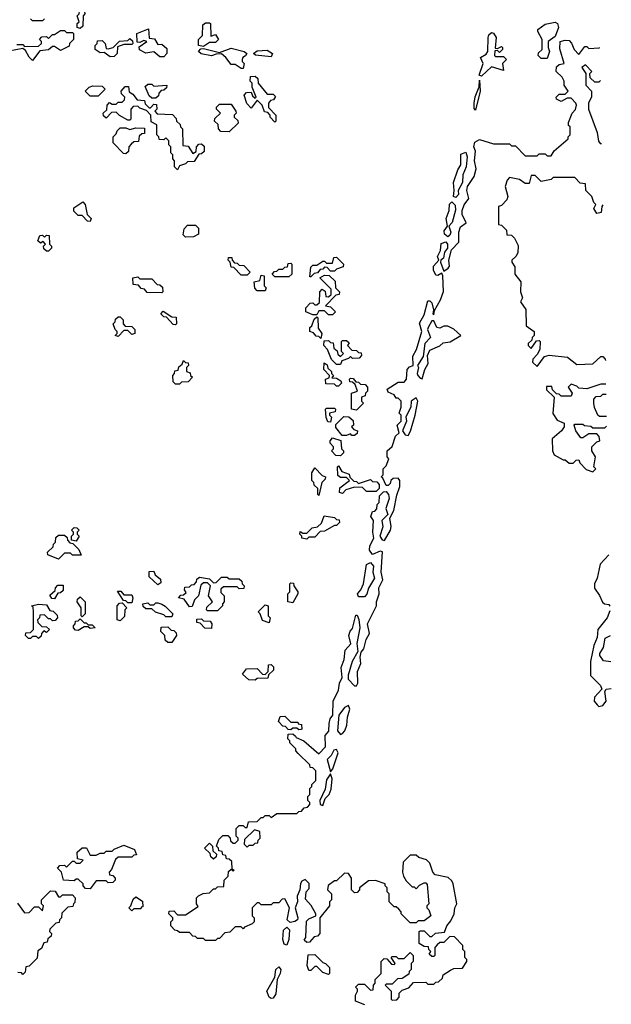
# Model space of a CAD drawing. Extents: x 2386423 to 2568864, y 578392 to 761999.
# Tile 112 of 256: x 2540770 to 2543748, y 626559 to 631515. Entities that reach past the tile are written whole.
import ezdxf

# ---------------------------------------------------------------- set-up
doc = ezdxf.new("R2010")
doc.units = 0

msp = doc.modelspace()

# ---------------------------------------------------------------- linework, layer by layer
at = {"layer": '0CON05XD'}
for points in [[(2541075, 631470), (2541060, 631475), (2541060, 631495), (2541070, 631505), (2541060, 631535), (2541070, 631545), (2541071.7, 631558.3), (2541085, 631570), (2541097, 631557), (2541097.5, 631545), (2541090, 631535), (2541087, 631483), (2541075, 631470)], [(2540895, 631520), (2540885, 631510), (2540835, 631510), (2540825, 631520)], [(2541695, 631380), (2541670, 631385), (2541670, 631415), (2541690, 631435), (2541691.7, 631488.3), (2541705, 631500), (2541725, 631500), (2541730, 631495), (2541731.7, 631431.7), (2541755, 631440), (2541770, 631415), (2541755, 631400), (2541725, 631400), (2541695, 631380)], [(2543425, 631320), (2543395, 631320), (2543380, 631335), (2543381.7, 631348.3), (2543400, 631365), (2543400, 631415), (2543377.5, 631455), (2543377.5, 631465), (2543415, 631493.3), (2543465, 631502.5), (2543477.5, 631495), (2543482.5, 631475), (2543465, 631430), (2543430, 631405), (2543430, 631375), (2543437.5, 631355), (2543425, 631320)], [(2540755, 631390), (2540785, 631390), (2540795, 631380), (2540865, 631382.5), (2540880, 631395), (2540880, 631405), (2540870, 631415), (2540881.7, 631428.3), (2540905, 631430), (2540915, 631420), (2540935, 631440), (2540945, 631440), (2540975, 631460), (2540995, 631460), (2541005, 631450), (2541035, 631450), (2541040, 631445), (2541040, 631415), (2541020, 631395), (2541018.3, 631381.7), (2540975, 631360), (2540945, 631380), (2540935, 631380), (2540915, 631363.3), (2540871.2, 631358.8), (2540835, 631310)], [(2541495, 631327.5), (2541475, 631327.5), (2541445, 631352.5), (2541405, 631346.2), (2541373.3, 631363.3), (2541371.7, 631378.3), (2541410, 631405), (2541395, 631410), (2541375, 631400), (2541361.7, 631401.7), (2541360, 631445), (2541418.3, 631468.3), (2541421.7, 631421.7), (2541448.3, 631418.3), (2541465, 631390), (2541485, 631392.5), (2541510.7, 631370.7), (2541510, 631345), (2541495, 631327.5)], [(2543095, 631230), (2543082.5, 631235), (2543103.3, 631295), (2543090, 631325), (2543118.6, 631341.4), (2543126.7, 631355), (2543128, 631425), (2543131.7, 631438.3), (2543145, 631451.2), (2543155, 631446.7), (2543168, 631425), (2543162.5, 631372.5), (2543175, 631370), (2543195, 631380), (2543200, 631375), (2543200, 631365), (2543185, 631350), (2543175, 631360), (2543161.7, 631358.3), (2543160, 631335), (2543165, 631330), (2543205, 631330), (2543220, 631315), (2543200, 631295), (2543205, 631260), (2543145, 631277.5), (2543095, 631230)], [(2541225, 631327.5), (2541195, 631350), (2541175, 631347.5), (2541150, 631365), (2541150, 631385), (2541160, 631395), (2541161.7, 631408.3), (2541185, 631410), (2541200, 631395), (2541205, 631370), (2541215, 631367.5), (2541240, 631375), (2541273, 631407), (2541315, 631410), (2541325, 631420), (2541338.3, 631408.3), (2541340, 631395), (2541335, 631390), (2541295, 631390), (2541261.7, 631378.3), (2541260, 631345), (2541245, 631330), (2541225, 631327.5)], [(2542938.3, 626731.7), (2542955, 626740), (2542998.3, 626741.7), (2543020, 626775), (2543020, 626785), (2543010, 626795), (2543010, 626825), (2543000, 626835), (2543000, 626855), (2542958.3, 626898.3), (2542935, 626900), (2542905, 626870), (2542885, 626870), (2542871.7, 626858.3), (2542860, 626845), (2542860, 626805), (2542855, 626800), (2542845, 626800), (2542831.7, 626811.7), (2542840, 626825), (2542830, 626835), (2542828.3, 626848.3), (2542805, 626850), (2542780, 626865), (2542780, 626925), (2542785, 626930), (2542805, 626930), (2542835, 626900), (2542845, 626900), (2542863, 626917), (2542908.3, 626921.7), (2542920, 626955), (2542940.7, 626979.3), (2542956.7, 627015), (2542960, 627045), (2542970, 627065), (2542952.5, 627165), (2542945, 627180), (2542927, 627197), (2542861.7, 627211.7), (2542850, 627225), (2542835, 627270), (2542817, 627287), (2542778.3, 627298.3), (2542765, 627310), (2542735, 627310), (2542700, 627275), (2542697.5, 627225), (2542702.5, 627205), (2542715, 627180), (2542745, 627150), (2542755, 627150), (2542765, 627140), (2542781.7, 627158.3), (2542805, 627170), (2542815, 627170), (2542821.7, 627161.7), (2542830, 627065), (2542820, 627055), (2542820, 627045), (2542830, 627035), (2542840, 627005), (2542805, 626980), (2542775, 626980), (2542765, 626970), (2542735, 626970), (2542690, 627015), (2542690, 627025), (2542678.3, 627038.3), (2542665, 627050), (2542655, 627050), (2542630, 627075), (2542630, 627115), (2542620, 627125), (2542620, 627145), (2542610, 627155), (2542610, 627165), (2542561.7, 627181.7), (2542525, 627180), (2542480, 627145), (2542480, 627135), (2542468.3, 627121.7), (2542455, 627120), (2542440, 627135), (2542440, 627195), (2542425, 627217.5), (2542405, 627220), (2542365, 627180), (2542355, 627180), (2542323, 627157), (2542320, 627135), (2542340, 627115), (2542340, 627085), (2542330, 627075), (2542330, 627055), (2542280, 626995), (2542280, 626915), (2542268.3, 626901.7), (2542251.7, 626898.3), (2542228.3, 626871.7), (2542215, 626870), (2542202.5, 626882.5), (2542210, 626895), (2542213, 626977), (2542225, 626990), (2542260, 627005), (2542260, 627015), (2542237, 627057), (2542208.3, 627088.3), (2542212.5, 627125), (2542227, 627143), (2542227, 627167), (2542207, 627187), (2542190.7, 627179.3), (2542183, 627167), (2542180, 627135), (2542167, 627103), (2542168.8, 627075), (2542156.7, 627045), (2542170, 626995), (2542167.5, 626985), (2542155, 626976.2), (2542130.7, 626970.7), (2542116.2, 626985), (2542127.5, 627045), (2542105, 627090), (2542091.7, 627088.3), (2542075, 627070), (2542045, 627070), (2542035, 627060), (2541985, 627060), (2541975, 627070), (2541965, 627070), (2541940, 627045), (2541940, 627005), (2541950, 626995), (2541950, 626975), (2541940, 626965), (2541901.7, 626948.3), (2541895, 626940), (2541885, 626950), (2541855, 626950), (2541828.3, 626921.7), (2541801.7, 626918.3), (2541775, 626890), (2541765, 626890), (2541755, 626880), (2541705, 626880), (2541695, 626890), (2541665, 626890), (2541655, 626900), (2541641.7, 626901.7), (2541625, 626920), (2541575, 626920), (2541565, 626930), (2541551.7, 626931.7), (2541530, 626955), (2541530, 626975), (2541540, 626985), (2541540, 626995), (2541520, 627015), (2541521.7, 627028.3), (2541545, 627030), (2541565, 627010), (2541605, 627010), (2541668.3, 627051.7), (2541660, 627065), (2541660, 627095), (2541670, 627105), (2541693, 627117), (2541725, 627120), (2541745, 627140), (2541755, 627140), (2541765, 627150), (2541798.3, 627151.7), (2541800, 627185), (2541820, 627205), (2541821.7, 627228.3), (2541835, 627240), (2541845, 627230), (2541850, 627235), (2541840, 627240), (2541838.3, 627278.3), (2541825, 627290), (2541811.7, 627291.7), (2541808.3, 627308.3), (2541791.7, 627311.7), (2541788.3, 627328.3), (2541771.7, 627331.7), (2541770, 627345), (2541760, 627355), (2541771.7, 627388.3), (2541791.7, 627408.3), (2541818.3, 627408.3), (2541830, 627395), (2541831.7, 627381.7), (2541845, 627370), (2541855, 627370), (2541870, 627385), (2541870, 627395), (2541860, 627405), (2541860, 627445), (2541875, 627460), (2541895, 627460), (2541905, 627450), (2541915, 627450), (2541921.7, 627478.3), (2541965, 627480), (2541985, 627500), (2541995, 627500), (2542005, 627510), (2542025, 627510), (2542035, 627500), (2542065, 627520), (2542165, 627520), (2542175, 627530), (2542188.3, 627531.7), (2542201.7, 627548.3), (2542218.3, 627551.7), (2542230, 627565), (2542230, 627575), (2542220, 627585), (2542220, 627605), (2542230, 627615), (2542230, 627645), (2542240, 627655), (2542240, 627665), (2542260, 627685), (2542260, 627735), (2542245, 627750), (2542231.7, 627751.7), (2542230, 627765), (2542171.7, 627821.7), (2542160, 627835), (2542160, 627845), (2542130, 627875), (2542130, 627885), (2542120, 627895), (2542121.7, 627918.3), (2542145, 627920), (2542158.3, 627908.3), (2542161.7, 627901.7), (2542200, 627885), (2542275, 627820), (2542310, 627855), (2542308.3, 627911.7), (2542326.4, 627933.6), (2542327, 627973), (2542333, 627997), (2542346.7, 628015), (2542347.5, 628085), (2542375, 628140), (2542380, 628175), (2542392.5, 628205), (2542387.5, 628255), (2542402.5, 628295), (2542407.5, 628342.5), (2542437, 628373), (2542426.7, 628415), (2542433, 628437), (2542445, 628450), (2542461.7, 628518.3), (2542468.3, 628518.3), (2542476.4, 628496.4), (2542481.2, 628455), (2542467.5, 628375), (2542472.5, 628335), (2542444, 628285), (2542423.6, 628216.4), (2542423.6, 628196.4), (2542455, 628162.5), (2542465, 628162.5), (2542472.5, 628175), (2542470, 628235), (2542487.5, 628275), (2542483.3, 628306.7), (2542488.3, 628331.7), (2542501.7, 628348.3), (2542513.3, 628395), (2542530, 628425), (2542520, 628475), (2542566.2, 628565), (2542566.7, 628585), (2542580, 628625), (2542577.5, 628655), (2542597.5, 628695), (2542588.8, 628735), (2542596.7, 628836.7), (2542585, 628840), (2542545, 628822.5), (2542530, 628845), (2542533, 628867), (2542552.5, 628905), (2542546.7, 628935), (2542550, 628995), (2542537.5, 629015), (2542545, 629040), (2542558.3, 629041.7), (2542567, 629053), (2542570, 629075), (2542580, 629085), (2542581.7, 629118.3), (2542601.7, 629138.3), (2542615, 629140), (2542625.9, 629125.9), (2542630, 629105), (2542613.3, 629055), (2542622.5, 629025), (2542592.5, 628995), (2542597.7, 628962.3), (2542583.3, 628915), (2542595, 628897.5), (2542607, 628893), (2542636.7, 628945), (2542640, 628965), (2542633.3, 629006.7), (2542653.3, 629045), (2542668, 629122), (2542683.3, 629165), (2542683.3, 629195), (2542675, 629206.7), (2542650, 629205), (2542637.5, 629195), (2542635, 629180), (2542625, 629170), (2542615, 629170), (2542598.3, 629208.3), (2542590, 629215), (2542600, 629225), (2542600, 629255), (2542615, 629270), (2542627.5, 629305), (2542620, 629315), (2542620, 629345), (2542645, 629367.5), (2542661.7, 629418.3), (2542680, 629435), (2542670, 629475), (2542690, 629495), (2542690, 629525), (2542680, 629535), (2542690, 629565), (2542690, 629595), (2542675, 629610), (2542665, 629610), (2542655, 629627.5), (2542625, 629640), (2542620, 629655), (2542675, 629690), (2542705, 629690), (2542717.5, 629705), (2542720, 629755), (2542731.7, 629768.3), (2542750, 629775), (2542748.3, 629821.7), (2542767.5, 629855), (2542793.3, 629945), (2542783, 629987), (2542805, 630030), (2542825, 630100), (2542835, 630100), (2542845, 630090), (2542852.5, 630055), (2542850, 630035), (2542855, 630030), (2542858.3, 630051.7), (2542888.8, 630105), (2542903, 630147), (2542900, 630225), (2542895, 630240), (2542875, 630227.5), (2542865, 630230), (2542853.3, 630255), (2542852.5, 630275), (2542880, 630305), (2542873, 630323), (2542887.5, 630352.5), (2542891.7, 630388.3), (2542915, 630397.5), (2542923.3, 630385), (2542923.3, 630365), (2542907.5, 630345), (2542902.5, 630315), (2542890, 630305), (2542887.5, 630295), (2542905, 630250), (2542926.7, 630265), (2542933.3, 630275), (2542930, 630305), (2542943, 630357), (2542980, 630395), (2542980, 630445), (2542988.3, 630471.7), (2543017, 630493), (2542996.7, 630535), (2542996.7, 630555), (2543006.4, 630583.6), (2543030, 630615), (2543020, 630655), (2543023.3, 630675), (2543057.5, 630725), (2543067.5, 630765), (2543060, 630805), (2543063.6, 630853.6), (2543056, 630875), (2543061.2, 630898.8), (2543085, 630911.2), (2543155, 630890), (2543235, 630890), (2543245, 630880), (2543265, 630880), (2543315, 630830), (2543375, 630830), (2543385, 630840), (2543415, 630840), (2543425, 630830), (2543445, 630830), (2543460, 630855), (2543530, 630915), (2543530, 630925), (2543540, 630935), (2543540, 630975), (2543533, 630983), (2543533, 630997), (2543550, 631045), (2543567, 631063), (2543572.5, 631085), (2543570, 631095), (2543545, 631120), (2543525, 631120), (2543495, 631102.5), (2543472.5, 631115), (2543470, 631125), (2543485, 631140), (2543515, 631140), (2543530, 631155), (2543510, 631185), (2543510, 631205), (2543500, 631225), (2543470, 631255), (2543471.7, 631278.3), (2543485, 631290), (2543510, 631295), (2543488.3, 631368.3), (2543490, 631405), (2543515, 631412.5), (2543535, 631410), (2543547, 631397), (2543560, 631365), (2543585, 631340), (2543615, 631380), (2543625, 631380), (2543635, 631370), (2543687, 631373), (2543690.5, 631375)], [(2540835, 631310), (2540817, 631327), (2540800, 631360), (2540785, 631370), (2540715, 631356.7)], [(2541895, 631270), (2541885, 631270), (2541855, 631290), (2541835, 631290), (2541807.5, 631325), (2541785, 631342.5), (2541758.3, 631341.7), (2541735, 631332.5), (2541683, 631343), (2541670, 631355), (2541681.7, 631368.3), (2541695, 631370), (2541775, 631350), (2541835, 631371.2), (2541900, 631355), (2541912.5, 631345), (2541906.7, 631333.3), (2541892.5, 631325), (2541890, 631315), (2541890, 631305), (2541900, 631295), (2541895, 631270)], [(2542035, 631327.5), (2541957, 631337), (2541947.5, 631345), (2541965, 631358.8), (2542015, 631361.2), (2542042.5, 631345), (2542035, 631327.5)], [(2543693.5, 631208.5), (2543685, 631200), (2543665, 631200), (2543641.7, 631221.7), (2543640, 631245), (2543650, 631255), (2543618.3, 631288.3), (2543600, 631275), (2543620, 631245), (2543620, 631185), (2543647.5, 631155), (2543647.5, 631125), (2543633, 631097), (2543632.5, 631065), (2543676.4, 630946.4), (2543683, 630903), (2543691.7, 630891.7), (2543699.1, 630891.1)], [(2542055, 631000), (2542030, 631025), (2542030, 631035), (2542018.3, 631048.3), (2542001.7, 631051.7), (2541990, 631085), (2541965, 631110), (2541935, 631070), (2541913, 631093), (2541900, 631135), (2541911.7, 631148.3), (2541935, 631150), (2541941.7, 631131.7), (2541955, 631120), (2541960, 631125), (2541940, 631175), (2541940, 631195), (2541930, 631205), (2541931.7, 631228.3), (2541955, 631230), (2541968.3, 631218.3), (2541970, 631195), (2542015, 631140), (2542045, 631140), (2542058.3, 631128.3), (2542048.3, 631111.7), (2542031.7, 631108.3), (2542022.5, 631095), (2542023, 631073), (2542060, 631035), (2542060, 631005), (2542055, 631000)], [(2543065, 631060), (2543058.3, 631068.3), (2543056.7, 631095), (2543062.7, 631127.3), (2543083, 631177), (2543085, 631210), (2543088, 631155), (2543065, 631060)], [(2541165, 631130), (2541125, 631130), (2541100, 631155), (2541120, 631175), (2541138.3, 631181.7), (2541185, 631180), (2541200, 631165), (2541165, 631130)], [(2541565, 630760), (2541550, 630775), (2541550, 630805), (2541540, 630815), (2541540, 630835), (2541530, 630845), (2541530, 630875), (2541520, 630885), (2541520, 630905), (2541505, 630920), (2541495, 630910), (2541471.7, 630911.7), (2541470, 630925), (2541460, 630935), (2541460, 630985), (2541431.7, 631001.7), (2541430, 631035), (2541408.3, 631058.3), (2541375, 631070), (2541365, 631080), (2541341.7, 631078.3), (2541330, 631065), (2541330, 631015), (2541325, 631010), (2541315, 631010), (2541273, 631033), (2541255, 631050), (2541231.7, 631048.3), (2541205, 631020), (2541191.7, 631031.7), (2541190, 631045), (2541208.3, 631061.7), (2541210, 631085), (2541221.7, 631098.3), (2541235, 631090), (2541255, 631090), (2541265, 631100), (2541285, 631100), (2541298.3, 631111.7), (2541300, 631125), (2541281.7, 631141.7), (2541280, 631155), (2541301.7, 631178.3), (2541318.3, 631178.3), (2541321.7, 631151.7), (2541340, 631140), (2541361.7, 631111.7), (2541398.3, 631108.3), (2541401.7, 631091.7), (2541421.7, 631071.7), (2541428.3, 631071.7), (2541445, 631090), (2541458.3, 631088.3), (2541460, 631065), (2541450, 631055), (2541461.7, 631041.7), (2541538.3, 631038.3), (2541558.3, 631018.3), (2541560, 631005), (2541578.3, 630988.3), (2541580, 630975), (2541590, 630965), (2541591.7, 630881.7), (2541618.3, 630878.3), (2541641.7, 630841.7), (2541658.3, 630851.7), (2541660, 630875), (2541671.7, 630888.3), (2541685, 630890), (2541698.3, 630878.3), (2541698.3, 630851.7), (2541685, 630840), (2541671.7, 630838.3), (2541648.3, 630801.7), (2541615, 630800), (2541605, 630790), (2541575, 630780), (2541565, 630760)], [(2541455, 631120), (2541435, 631120), (2541421.7, 631131.7), (2541401.7, 631178.3), (2541415, 631190), (2541435, 631190), (2541445, 631180), (2541510, 631185), (2541508.3, 631171.7), (2541495, 631160), (2541481.7, 631158.3), (2541470, 631145), (2541468.3, 631131.7), (2541455, 631120)], [(2541825, 630950), (2541781.7, 630951.7), (2541770, 630965), (2541768.3, 630988.3), (2541750, 631005), (2541751.7, 631018.3), (2541780, 631045), (2541760, 631065), (2541760, 631075), (2541775, 631090), (2541835, 631090), (2541857.5, 631055), (2541860, 631045), (2541850, 631035), (2541850, 631025), (2541868.3, 631008.3), (2541870, 630995), (2541825, 630950)], [(2541305, 630840), (2541291.7, 630841.7), (2541240, 630895), (2541240, 630925), (2541255, 630940), (2541260, 630955), (2541275, 630970), (2541305, 630970), (2541325, 630962.5), (2541355, 630970), (2541398.3, 630968.3), (2541398.3, 630941.7), (2541385, 630940), (2541371.7, 630928.3), (2541368.3, 630901.7), (2541345, 630900), (2541331.7, 630888.3), (2541320, 630875), (2541318.3, 630851.7), (2541305, 630840)], [(2542965, 630620), (2542953.3, 630625), (2542957.5, 630655), (2542953.3, 630695), (2542975, 630760), (2542990, 630785), (2542991.2, 630838.8), (2543015, 630847.5), (2543022, 630825), (2543016.7, 630775), (2543001.2, 630735), (2542998.8, 630695), (2542977.5, 630655), (2542978.8, 630635), (2542965, 630620)], [(2543704.6, 630582.6), (2543700, 630575), (2543697.5, 630545), (2543675, 630540), (2543660, 630565), (2543670, 630585), (2543660, 630595), (2543650, 630625), (2543620, 630655), (2543618.3, 630688.3), (2543591.7, 630691.7), (2543565, 630720), (2543455, 630720), (2543445, 630710), (2543395, 630700), (2543365, 630730), (2543345, 630730), (2543335, 630690), (2543315, 630690), (2543285, 630710), (2543235, 630720), (2543223, 630707), (2543213.3, 630675), (2543227.5, 630625), (2543221.7, 630608.3), (2543195, 630580), (2543180, 630575), (2543180, 630485), (2543195, 630480), (2543220, 630455), (2543221.7, 630431.7), (2543245, 630430), (2543260, 630415), (2543279.3, 630379.3), (2543277.7, 630342.3), (2543267.3, 630322.7), (2543247.5, 630305), (2543247.5, 630295), (2543261.7, 630271.7), (2543262.5, 630235), (2543292.5, 630195), (2543290, 630145), (2543300, 630115), (2543290, 630095), (2543317, 630057), (2543320, 629975), (2543360, 629945), (2543360, 629925), (2543350, 629915), (2543348.3, 629901.7), (2543330, 629885), (2543330, 629875), (2543345, 629860), (2543371.7, 629898.3), (2543385, 629900), (2543390, 629895), (2543387.5, 629855), (2543375, 629830), (2543353, 629807), (2543351.7, 629791.7), (2543375, 629770), (2543410.7, 629819.3), (2543435, 629826.7), (2543527, 629817), (2543575, 629780), (2543655, 629782.5), (2543695, 629820), (2543705, 629820), (2543717, 629807), (2543718.5, 629800.2)], [(2541125, 630500), (2541111.7, 630501.7), (2541085, 630530), (2541065, 630530), (2541041.7, 630551.7), (2541041.7, 630568.3), (2541088.3, 630598.3), (2541100, 630585), (2541110, 630535), (2541130, 630515), (2541125, 630500)], [(2542925, 630422.5), (2542907.5, 630435), (2542907, 630453), (2542922.5, 630475), (2542916.7, 630515), (2542931.2, 630555), (2542934, 630586), (2542945, 630597.5), (2542961.7, 630581.7), (2542963.9, 630556.1), (2542946.2, 630493.8), (2542930, 630475), (2542940, 630445), (2542935, 630430), (2542925, 630422.5)], [(2541605, 630420), (2541593, 630433), (2541598.3, 630461.7), (2541615, 630480), (2541655, 630480), (2541670, 630465), (2541670, 630435), (2541645, 630422.5), (2541605, 630420)], [(2540915, 630350), (2540905, 630350), (2540891.7, 630361.7), (2540890, 630375), (2540900, 630385), (2540888.3, 630398.3), (2540875, 630390), (2540861.7, 630401.7), (2540871.7, 630428.3), (2540885, 630430), (2540895, 630420), (2540905, 630430), (2540918.3, 630428.3), (2540920, 630385), (2540930, 630375), (2540930, 630365), (2540915, 630350)], [(2541915, 630230), (2541885, 630230), (2541848.3, 630268.3), (2541835, 630270), (2541830, 630295), (2541820, 630305), (2541821.7, 630318.3), (2541838.3, 630318.3), (2541840, 630305), (2541851.7, 630291.7), (2541865, 630290), (2541875, 630280), (2541898.3, 630278.3), (2541930, 630245), (2541915, 630230)], [(2542235, 630220), (2542230, 630220), (2542235, 630270), (2542245, 630280), (2542265, 630280), (2542295, 630300), (2542305, 630300), (2542315, 630290), (2542345, 630290), (2542351.7, 630318.3), (2542365, 630320), (2542400, 630285), (2542398.3, 630271.7), (2542365, 630260), (2542355, 630250), (2542335, 630250), (2542318.3, 630268.3), (2542305, 630270), (2542295, 630260), (2542281.7, 630258.3), (2542268.3, 630241.7), (2542251.7, 630238.3), (2542235, 630220)], [(2542125, 630220), (2542055, 630220), (2542040, 630235), (2542051.7, 630248.3), (2542065, 630250), (2542075, 630260), (2542095, 630260), (2542105, 630270), (2542118.3, 630271.7), (2542121.7, 630288.3), (2542135, 630290), (2542140, 630285), (2542140, 630235), (2542125, 630220)], [(2541485, 630140), (2541411.7, 630141.7), (2541398.3, 630158.3), (2541381.7, 630161.7), (2541368.3, 630178.3), (2541341.7, 630181.7), (2541340, 630215), (2541365, 630220), (2541375, 630210), (2541435, 630210), (2541461.7, 630181.7), (2541475, 630180), (2541488.3, 630168.3), (2541490, 630145), (2541485, 630140)], [(2542005, 630150), (2541965, 630150), (2541953, 630163), (2541950, 630195), (2541978.3, 630201.7), (2541985, 630230), (2542000, 630225), (2542000, 630175), (2542010, 630165), (2542005, 630150)], [(2542345, 630030), (2542325, 630030), (2542305, 630050), (2542275, 630050), (2542265, 630030), (2542245, 630030), (2542210, 630045), (2542210, 630065), (2542231.7, 630088.3), (2542245, 630090), (2542255, 630080), (2542265, 630080), (2542278.3, 630091.7), (2542280, 630145), (2542291.7, 630158.3), (2542308.3, 630148.3), (2542311.7, 630121.7), (2542325, 630120), (2542338.3, 630131.7), (2542338.3, 630158.3), (2542280, 630215), (2542305, 630230), (2542328.3, 630228.3), (2542358.3, 630198.3), (2542360, 630165), (2542380, 630145), (2542378.3, 630131.7), (2542361.7, 630128.3), (2542310, 630075), (2542335, 630070), (2542360, 630045), (2542345, 630030)], [(2541265, 629920), (2541250, 629925), (2541260, 629935), (2541260, 629945), (2541250, 629955), (2541240, 629985), (2541250, 629995), (2541251.7, 630008.3), (2541265, 630020), (2541275, 630020), (2541290, 630005), (2541290, 629985), (2541301.7, 629971.7), (2541335, 629970), (2541350, 629955), (2541350, 629935), (2541335, 629930), (2541315, 629950), (2541295, 629950), (2541265, 629920)], [(2541555, 629980), (2541541.7, 629981.7), (2541508.3, 630018.3), (2541495, 630020), (2541480, 630035), (2541491.7, 630048.3), (2541535, 630020), (2541558.3, 630018.3), (2541560, 629985), (2541555, 629980)], [(2542285, 629910), (2542275, 629920), (2542261.7, 629921.7), (2542248.3, 629938.3), (2542230, 629945), (2542230, 629965), (2542240, 629975), (2542251.7, 630008.3), (2542265, 630020), (2542270, 630015), (2542272.5, 629962.5), (2542290, 629935), (2542285, 629910)], [(2542795, 629707.5), (2542810, 629755), (2542826.7, 629785), (2542822.5, 629825), (2542835, 629852.5), (2542885, 629873.3), (2542901.2, 629888.8), (2542937, 629893), (2542990, 629925), (2542955, 629957.5), (2542925, 629972.5), (2542905, 629972.5), (2542885, 629962.5), (2542870, 629965), (2542855, 630000), (2542845, 630000), (2542826.7, 629965), (2542823.3, 629955), (2542837.5, 629915), (2542810, 629885), (2542800, 629820), (2542772.5, 629775), (2542776.7, 629765), (2542770, 629735), (2542773.3, 629725), (2542785, 629710), (2542795, 629707.5)], [(2542385, 629780), (2542365, 629780), (2542340, 629805), (2542320, 629855), (2542300, 629875), (2542301.7, 629898.3), (2542325, 629900), (2542335, 629890), (2542348.3, 629888.3), (2542351.7, 629861.7), (2542368.3, 629848.3), (2542371.7, 629831.7), (2542385, 629820), (2542400, 629835), (2542390, 629845), (2542390, 629895), (2542395, 629900), (2542415, 629900), (2542428.3, 629888.3), (2542420, 629875), (2542441.7, 629851.7), (2542465, 629850), (2542475, 629840), (2542488.3, 629838.3), (2542490, 629825), (2542478.3, 629811.7), (2542445, 629810), (2542435, 629820), (2542425, 629810), (2542391.7, 629798.3), (2542385, 629780)], [(2541575, 629680), (2541555, 629680), (2541541.7, 629691.7), (2541540, 629725), (2541550, 629735), (2541551.7, 629748.3), (2541568.3, 629751.7), (2541571.7, 629768.3), (2541588.3, 629781.7), (2541595, 629800), (2541605, 629790), (2541618.3, 629788.3), (2541620, 629775), (2541610, 629765), (2541610, 629745), (2541628.3, 629738.3), (2541630, 629725), (2541640, 629715), (2541618.3, 629691.7), (2541585, 629690), (2541575, 629680)], [(2542375, 629670), (2542365, 629670), (2542355, 629680), (2542311.7, 629681.7), (2542310, 629705), (2542328.3, 629711.7), (2542330, 629725), (2542300, 629755), (2542301.7, 629788.3), (2542318.3, 629778.3), (2542321.7, 629761.7), (2542340, 629745), (2542340, 629735), (2542350, 629725), (2542341.7, 629711.7), (2542365, 629710), (2542387, 629697), (2542390, 629685), (2542375, 629670)], [(2542465, 629550), (2542440, 629555), (2542440, 629635), (2542470, 629645), (2542458.3, 629678.3), (2542445, 629690), (2542431.7, 629691.7), (2542430, 629705), (2542435, 629710), (2542448.3, 629708.3), (2542461.7, 629691.7), (2542475, 629690), (2542485, 629680), (2542508.3, 629678.3), (2542520, 629665), (2542520, 629645), (2542510, 629635), (2542508.3, 629621.7), (2542490, 629615), (2542490, 629595), (2542500, 629585), (2542465, 629550)], [(2543720.6, 629680), (2543695, 629680), (2543625, 629657.5), (2543585, 629660), (2543575, 629670), (2543545, 629680), (2543530, 629665), (2543550, 629635), (2543545, 629620), (2543495, 629620), (2543485, 629630), (2543471.7, 629631.7), (2543451.7, 629651.7), (2543448.3, 629668.3), (2543421.7, 629668.3), (2543421.7, 629651.7), (2543460, 629615), (2543453, 629533), (2543475, 629500), (2543510, 629485), (2543510, 629465), (2543497.5, 629445), (2543450, 629405), (2543452.5, 629345), (2543460, 629325), (2543505, 629300), (2543515, 629300), (2543535, 629282.5), (2543555, 629282.5), (2543571.7, 629298.3), (2543585, 629300), (2543590, 629285), (2543621.7, 629251.7), (2543655, 629240), (2543670, 629255), (2543660, 629265), (2543667.5, 629315), (2543650, 629345), (2543650, 629365), (2543675, 629390), (2543690, 629395), (2543687, 629417), (2543675, 629430), (2543635, 629430), (2543605, 629410), (2543595, 629410), (2543570, 629445), (2543560, 629475), (2543565, 629480), (2543605, 629480), (2543613, 629473), (2543645, 629470), (2543655, 629460), (2543715, 629460), (2543724.4, 629468.7)], [(2542725, 629422.5), (2542736.4, 629443.6), (2542760, 629525), (2542773.3, 629595), (2542765, 629612.5), (2542740, 629595), (2542738.8, 629565), (2542713, 629517), (2542716.4, 629493.6), (2542697.5, 629445), (2542710, 629425), (2542725, 629422.5)], [(2543723.5, 629518.3), (2543688.3, 629518.3), (2543680, 629525), (2543663, 629563), (2543660, 629585), (2543660, 629605), (2543671.7, 629618.3), (2543695, 629620), (2543705, 629630), (2543721.5, 629630)], [(2542335, 629490), (2542321.7, 629491.7), (2542313, 629513), (2542310, 629555), (2542315, 629560), (2542355, 629560), (2542360, 629555), (2542358.3, 629541.7), (2542330, 629535), (2542330, 629525), (2542340, 629515), (2542335, 629490)], [(2542455, 629422.5), (2542442.5, 629422.5), (2542435, 629430), (2542415, 629422.5), (2542393, 629423), (2542361.7, 629461.7), (2542361.7, 629478.3), (2542401.7, 629518.3), (2542427, 629517), (2542448.3, 629498.3), (2542450, 629475), (2542440, 629465), (2542451.7, 629451.7), (2542470, 629445), (2542468.3, 629431.7), (2542455, 629422.5)], [(2542385, 629320), (2542361.7, 629321.7), (2542340, 629345), (2542350, 629355), (2542350, 629365), (2542333, 629383), (2542332.5, 629395), (2542345, 629410), (2542387, 629397), (2542390, 629355), (2542400, 629345), (2542400, 629335), (2542385, 629320)], [(2542395, 629130), (2542380, 629135), (2542381.7, 629158.3), (2542430, 629195), (2542415, 629210), (2542385, 629210), (2542371.7, 629221.7), (2542370, 629265), (2542375, 629270), (2542391.7, 629241.7), (2542428.3, 629228.3), (2542431.7, 629211.7), (2542451.7, 629191.7), (2542465, 629190), (2542475, 629180), (2542535, 629200), (2542545, 629190), (2542568.3, 629188.3), (2542580, 629175), (2542580, 629155), (2542565, 629140), (2542515, 629140), (2542495, 629160), (2542455, 629162.5), (2542411.7, 629148.3), (2542395, 629130)], [(2542275, 629120), (2542270, 629125), (2542270, 629155), (2542251.7, 629171.7), (2542250, 629185), (2542240, 629195), (2542240, 629235), (2542255, 629260), (2542291.7, 629221.7), (2542310, 629215), (2542308.3, 629201.7), (2542290, 629185), (2542275, 629120)], [(2542215, 628900), (2542190, 628905), (2542190, 628915), (2542180, 628925), (2542181.7, 628938.3), (2542195, 628930), (2542215, 628930), (2542241.7, 628958.3), (2542268.3, 628961.7), (2542288.3, 628981.7), (2542301.7, 629018.3), (2542355, 629010), (2542365, 629000), (2542378.3, 628998.3), (2542380, 628985), (2542365, 628970), (2542355, 628970), (2542305, 628940), (2542281.7, 628938.3), (2542255, 628910), (2542225, 628910), (2542215, 628900)], [(2540965, 628800), (2540911.7, 628821.7), (2540910, 628835), (2540938.3, 628861.7), (2540940, 628875), (2540950, 628885), (2540951.7, 628908.3), (2540965, 628920), (2540995, 628920), (2541008.3, 628908.3), (2541010, 628895), (2541021.7, 628881.7), (2541038.3, 628878.3), (2541068.3, 628848.3), (2541080, 628820), (2541035, 628820), (2541025, 628830), (2540995, 628830), (2540965, 628800)], [(2541055, 628890), (2541030, 628895), (2541030, 628915), (2541040, 628925), (2541040, 628935), (2541030, 628945), (2541045, 628960), (2541058.3, 628958.3), (2541070, 628945), (2541060, 628935), (2541060, 628925), (2541070, 628915), (2541055, 628890)], [(2543735.8, 628821.9), (2543692.5, 628775), (2543676.7, 628705), (2543662.5, 628675), (2543663, 628653), (2543687.7, 628617.7), (2543702.7, 628582.7), (2543714.2, 628574.2), (2543735, 628571.2), (2543740.4, 628563.7)], [(2542505, 628610), (2542475, 628610), (2542470, 628625), (2542487.5, 628645), (2542500, 628675), (2542516.4, 628773.6), (2542535, 628783.3), (2542551.2, 628765), (2542548, 628735), (2542556.4, 628703.6), (2542526.1, 628653.9), (2542517, 628623), (2542505, 628610)], [(2541465, 628670), (2541421.7, 628711.7), (2541421.7, 628738.3), (2541445, 628740), (2541451.7, 628721.7), (2541478.3, 628698.3), (2541480, 628680), (2541465, 628670)], [(2541765, 628540), (2541715, 628540), (2541710, 628545), (2541711.7, 628558.3), (2541740, 628585), (2541720, 628615), (2541730, 628665), (2541715, 628680), (2541695, 628680), (2541681.7, 628668.3), (2541670, 628615), (2541650, 628595), (2541638.3, 628561.7), (2541625, 628560), (2541598.3, 628598.3), (2541570, 628605), (2541581.7, 628618.3), (2541595, 628620), (2541608.3, 628631.7), (2541600, 628645), (2541601.7, 628658.3), (2541625, 628660), (2541635, 628670), (2541648.3, 628671.7), (2541660, 628685), (2541661.7, 628698.3), (2541675, 628710), (2541725, 628700), (2541745, 628680), (2541758.3, 628681.7), (2541785, 628710), (2541815, 628710), (2541825, 628700), (2541875, 628700), (2541888.3, 628688.3), (2541890, 628675), (2541900, 628665), (2541898.3, 628651.7), (2541875, 628650), (2541865, 628660), (2541795, 628660), (2541781.7, 628648.3), (2541781.7, 628631.7), (2541800, 628615), (2541800, 628585), (2541790, 628575), (2541790, 628565), (2541765, 628540)], [(2542145, 628580), (2542120, 628585), (2542120, 628625), (2542130, 628635), (2542130, 628675), (2542135, 628680), (2542148.3, 628678.3), (2542150, 628665), (2542170, 628635), (2542170, 628625), (2542145, 628580)], [(2540945, 628600), (2540931.7, 628601.7), (2540921.7, 628618.3), (2540948.3, 628641.7), (2540950, 628655), (2540961.7, 628668.3), (2540988.3, 628668.3), (2540988.3, 628641.7), (2540975, 628630), (2540961.7, 628628.3), (2540945, 628600)], [(2541335, 628580), (2541315, 628580), (2541305, 628590), (2541291.7, 628591.7), (2541261.7, 628638.3), (2541278.3, 628638.3), (2541295, 628620), (2541335, 628620), (2541340, 628605), (2541335, 628580)], [(2540865, 628400), (2540855, 628410), (2540835, 628410), (2540825, 628400), (2540815, 628400), (2540800, 628415), (2540801.7, 628428.3), (2540825, 628430), (2540840, 628445), (2540840, 628535), (2540837.5, 628557.5), (2540830, 628565), (2540865, 628572.5), (2540905, 628570), (2540921.7, 628541.7), (2540938.3, 628538.3), (2540958.3, 628518.3), (2540960, 628505), (2540948.3, 628491.7), (2540935, 628490), (2540925, 628500), (2540915, 628500), (2540895, 628520), (2540871.7, 628518.3), (2540870, 628505), (2540860, 628495), (2540861.7, 628481.7), (2540881.7, 628461.7), (2540905, 628460), (2540920, 628445), (2540905, 628430), (2540891.7, 628438.3), (2540880, 628425), (2540878.3, 628411.7), (2540865, 628400)], [(2541085, 628510), (2541080, 628515), (2541080, 628555), (2541060, 628585), (2541061.7, 628598.3), (2541075, 628610), (2541100, 628585), (2541100, 628525), (2541085, 628510)], [(2541275, 628490), (2541260, 628495), (2541260, 628565), (2541271.7, 628578.3), (2541285, 628580), (2541310, 628555), (2541300, 628545), (2541298.3, 628511.7), (2541275, 628490)], [(2541535, 628510), (2541505, 628510), (2541495, 628520), (2541453, 628533), (2541435, 628550), (2541405, 628550), (2541391.7, 628561.7), (2541390, 628575), (2541415, 628580), (2541425, 628570), (2541445, 628570), (2541455, 628580), (2541465, 628580), (2541485, 628572.5), (2541503, 628563), (2541540, 628525), (2541535, 628510)], [(2542025, 628480), (2541991.7, 628491.7), (2541980, 628525), (2541970, 628535), (2542005, 628570), (2542020, 628565), (2542020, 628515), (2542030, 628505), (2542025, 628480)], [(2543740.8, 628540.5), (2543726.1, 628503.9), (2543680, 628445), (2543676.7, 628405), (2543660, 628365), (2543642.5, 628285), (2543642.5, 628215), (2543693.3, 628163.3), (2543700, 628145), (2543664, 628105), (2543661.2, 628085), (2543676, 628066), (2543685, 628057.5), (2543705, 628063.3), (2543721.2, 628085), (2543716, 628134), (2543722.5, 628145), (2543747.8, 628149.5)], [(2541065, 628440), (2541051.7, 628441.7), (2541040, 628455), (2541040, 628465), (2541050, 628475), (2541051.7, 628488.3), (2541065, 628490), (2541075, 628500), (2541095, 628480), (2541105, 628480), (2541115, 628470), (2541135, 628470), (2541150, 628455), (2541125, 628450), (2541115, 628460), (2541095, 628460), (2541065, 628440)], [(2541735, 628450), (2541701.7, 628451.7), (2541678.3, 628478.3), (2541661.7, 628481.7), (2541661.7, 628498.3), (2541685, 628500), (2541695, 628490), (2541728.3, 628488.3), (2541737.5, 628475), (2541735, 628450)], [(2541535, 628380), (2541515, 628380), (2541501.7, 628391.7), (2541500, 628415), (2541480, 628435), (2541481.7, 628458.3), (2541515, 628460), (2541531.7, 628441.7), (2541545, 628440), (2541558.3, 628428.3), (2541560, 628415), (2541535, 628380)], [(2543745.4, 628283.6), (2543708, 628288), (2543690, 628315), (2543690, 628325), (2543708.8, 628355), (2543717.6, 628402.4), (2543743.1, 628414.8)], [(2541955, 628190), (2541923, 628193), (2541891.7, 628221.7), (2541911.7, 628248.3), (2541965, 628250), (2541991.7, 628221.7), (2542005, 628220), (2542020, 628235), (2542021.7, 628268.3), (2542035, 628270), (2542048.3, 628258.3), (2542048.3, 628241.7), (2542021.7, 628218.3), (2542018.3, 628201.7), (2541965, 628200), (2541955, 628190)], [(2542385, 627917.5), (2542395, 627922.5), (2542406.2, 627935), (2542416.2, 627965), (2542420, 628005), (2542432.5, 628045), (2542425, 628062.5), (2542405, 628053.3), (2542376.7, 628015), (2542368.8, 627935), (2542385, 627917.5)], [(2542175, 627940), (2542165, 627950), (2542145, 627950), (2542135, 627940), (2542121.7, 627941.7), (2542108.3, 627958.3), (2542095, 627960), (2542073, 627983), (2542081.7, 628008.3), (2542105, 628010), (2542135, 627980), (2542170, 627980), (2542171.7, 627971.7), (2542188.3, 627968.3), (2542190, 627945), (2542185, 627942.5), (2542175, 627940)], [(2542335, 627730), (2542345.9, 627744.1), (2542373.3, 627825), (2542365, 627842.5), (2542350.7, 627839.3), (2542338.3, 627811.7), (2542318.3, 627791.7), (2542335, 627730)], [(2542295, 627560), (2542307.5, 627595), (2542327.5, 627615), (2542337, 627643), (2542342.5, 627695), (2542335, 627720), (2542315, 627690), (2542307, 627643), (2542280, 627585), (2542282.5, 627565), (2542295, 627560)], [(2541915, 627350), (2541925, 627360), (2541945, 627360), (2541955, 627370), (2541968.3, 627371.7), (2541970, 627385), (2541980, 627395), (2541978.3, 627428.3), (2541951.7, 627438.3), (2541901.7, 627388.3), (2541900, 627365), (2541915, 627350)], [(2541125, 627140), (2541101.7, 627141.7), (2541090, 627155), (2541090, 627165), (2541065, 627190), (2541055, 627190), (2541045, 627180), (2540990, 627185), (2540980, 627225), (2540960, 627245), (2540971.7, 627258.3), (2540995, 627260), (2541005, 627250), (2541035, 627280), (2541045, 627280), (2541055, 627270), (2541075, 627270), (2541090, 627285), (2541061.7, 627291.7), (2541060, 627325), (2541085, 627347.5), (2541106.4, 627346.4), (2541125, 627310), (2541155, 627310), (2541175, 627320), (2541195, 627320), (2541205, 627330), (2541235, 627330), (2541245, 627340), (2541295, 627360), (2541348.3, 627338.3), (2541358.3, 627311.7), (2541345, 627310), (2541335, 627300), (2541265, 627300), (2541251.7, 627288.3), (2541231.7, 627238.3), (2541220, 627225), (2541221.7, 627211.7), (2541238.3, 627208.3), (2541250, 627195), (2541250, 627185), (2541238.3, 627171.7), (2541215, 627170), (2541205, 627180), (2541155, 627180), (2541125, 627140)], [(2541745, 627290), (2541731.7, 627301.7), (2541728.3, 627318.3), (2541700, 627345), (2541725, 627370), (2541740, 627355), (2541741.7, 627331.7), (2541760, 627315), (2541758.3, 627301.7), (2541745, 627290)], [(2540758.3, 627068.3), (2540795, 627020), (2540818.3, 627021.7), (2540845, 627050), (2540865, 627050), (2540885, 627030), (2540890, 627055), (2540880, 627065), (2540880, 627085), (2540925, 627130), (2540948.3, 627128.3), (2540965, 627100), (2540975, 627100), (2540985, 627110), (2541035, 627110), (2541050, 627095), (2541048.3, 627071.7), (2541040, 627065), (2541038.3, 627051.7), (2541011.7, 627048.3), (2540981.7, 627018.3), (2540980, 626995), (2540970, 626985), (2540968.3, 626971.7), (2540951.7, 626968.3), (2540921.7, 626938.3), (2540920, 626925), (2540930, 626915), (2540928.3, 626901.7), (2540911.7, 626888.3), (2540908.3, 626871.7), (2540891.7, 626868.3), (2540880, 626840), (2540861.7, 626828.3), (2540858.3, 626791.7), (2540818.3, 626751.7), (2540801.7, 626748.3), (2540798.3, 626721.7), (2540785, 626710), (2540778.3, 626718.3), (2540760, 626720)], [(2541335, 627030), (2541320, 627045), (2541330, 627055), (2541341.7, 627088.3), (2541355, 627100), (2541388.3, 627078.3), (2541390, 627050), (2541381.7, 627048.3), (2541380, 627040), (2541345, 627040), (2541335, 627030)], [(2542115, 626857.5), (2542101.7, 626861.7), (2542094, 626885), (2542098.3, 626931.7), (2542115, 626947.5), (2542128.8, 626935), (2542124, 626885), (2542115, 626857.5)], [(2542325, 626710), (2542295, 626720), (2542265, 626750), (2542255, 626750), (2542235, 626730), (2542225, 626730), (2542217.5, 626755), (2542221.7, 626808.3), (2542255, 626810), (2542295, 626770), (2542310, 626765), (2542330, 626745), (2542330, 626715), (2542325, 626710)], [(2542507, 626557), (2542460, 626575), (2542460, 626605), (2542470, 626625), (2542470, 626635), (2542460, 626645), (2542475, 626660), (2542505, 626660), (2542535, 626630), (2542548.3, 626631.7), (2542550, 626655), (2542560, 626665), (2542560, 626685), (2542590, 626715), (2542590, 626775), (2542605, 626790), (2542618.3, 626788.3), (2542641.7, 626761.7), (2542655, 626760), (2542660, 626765), (2542640, 626795), (2542645, 626800), (2542665, 626800), (2542675, 626790), (2542705, 626790), (2542735, 626820), (2542750, 626805), (2542750, 626775), (2542740, 626765), (2542740, 626735), (2542730, 626725), (2542728.3, 626711.7), (2542695, 626690), (2542671.7, 626688.3), (2542645, 626660), (2542615, 626660), (2542610, 626655), (2542640, 626625), (2542640, 626585), (2542645, 626580), (2542668.3, 626581.7), (2542680, 626595), (2542680, 626615), (2542695, 626630), (2542728.3, 626641.7), (2542751.7, 626668.3), (2542815, 626670), (2542825, 626660), (2542855, 626660), (2542865, 626670), (2542878.3, 626671.7), (2542898.3, 626691.7), (2542901.7, 626708.3), (2542938.3, 626731.7)], [(2542035, 626588.8), (2542025.8, 626595.8), (2542013.9, 626626.1), (2542053.9, 626696.1), (2542060, 626735), (2542075, 626748.8), (2542083.8, 626735), (2542080.8, 626715), (2542066.2, 626683.8), (2542058.6, 626611.4), (2542045, 626590), (2542035, 626588.8)]]:
    msp.add_lwpolyline(points, dxfattribs=at)

doc.saveas('drawing.dxf')
